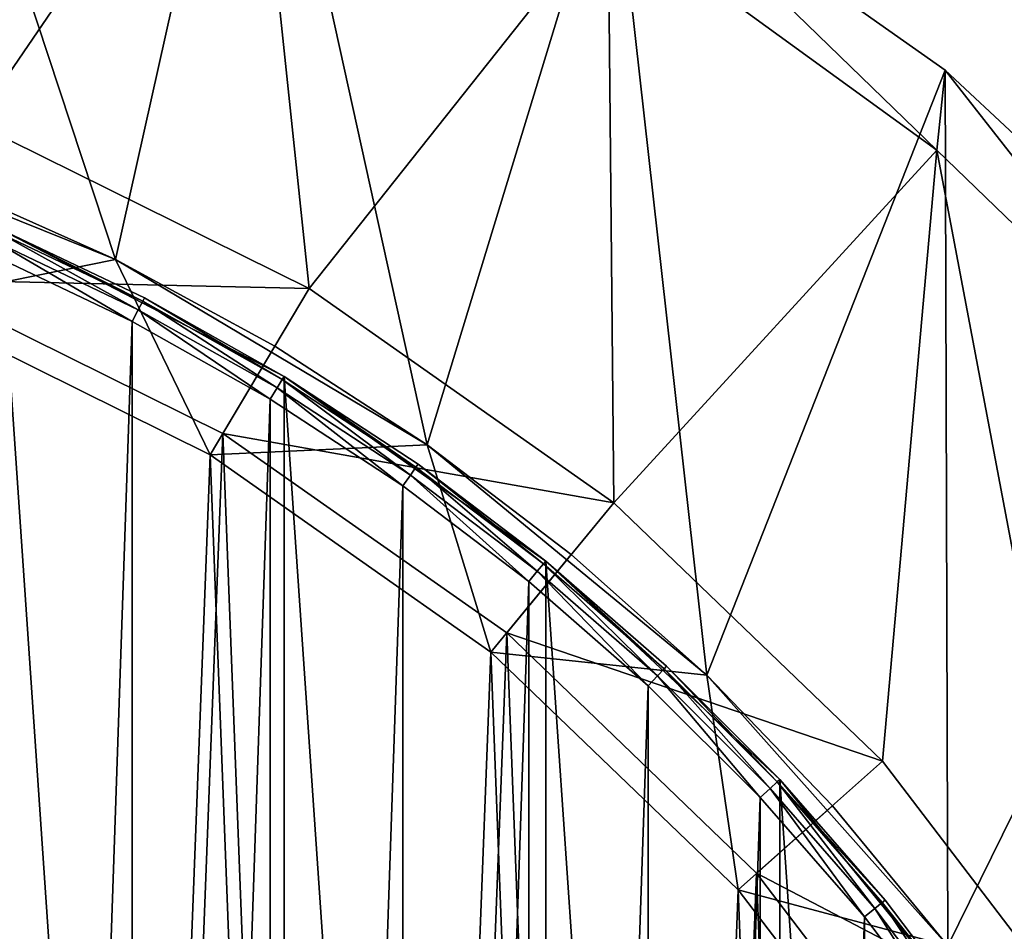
# Model space of a CAD drawing. Header units: millimetres. Extents: x 2 to 225, y -112 to 112.
# Tile 28 of 30: x 149 to 186, y 54 to 89. Entities that reach past the tile are written whole.
import ezdxf

# ---------------------------------------------------------------- set-up
doc = ezdxf.new("R2010")
doc.units = ezdxf.units.MM
doc.header["$LTSCALE"] = 25.4
doc.layers.get('0').update_dxf_attribs({"true_color": 0xff5454})

# ---------------------------------------------------------------- blocks, each defined once
blk = doc.blocks.new('CL-KOS-LED-16W-8777-8776.STL')
at = {"color": 7, "true_color": 0xefefef}
mesh = blk.add_polyface(dxfattribs=at)
corners = [(3.734, 22.787, 2.782), (1.652, -7.643, 2.782), (1.652, 7.643, 2.782), (3.734, -22.787, 2.782), (7.858, 37.507, 2.782), (7.858, -37.507, 2.782), (13.948, 51.527, 2.782), (13.948, -51.527, 2.782), (21.891, 64.588, 2.782), (21.891, -64.588, 2.782), (24.457, 3.409, 2.782), (31.538, 76.446, 2.782), (26.019, 16.945, 2.782), (29.63, 30.084, 2.782), (35.204, 42.517, 2.782), (42.709, 86.88, 2.782), (42.61, 53.954, 2.782), (51.676, 64.126, 2.782), (55.198, 95.695, 2.782), (62.188, 72.796, 2.782), (68.77, 102.728, 2.782), (73.9, 79.759, 2.782), (83.174, 107.847, 2.782), (86.538, 84.852, 2.782), (98.141, 110.957, 2.782), (99.805, 87.957, 2.782), (113.391, 112, 2.782), (113.391, 89, 2.782), (128.642, 110.957, 2.782), (126.977, 87.957, 2.782), (140.244, 84.852, 2.782), (143.608, 107.847, 2.782), (152.882, 79.759, 2.782), (158.012, 102.728, 2.782), (164.595, 72.796, 2.782), (171.585, 95.695, 2.782), (175.107, 64.126, 2.782), (184.073, 86.88, 2.782), (184.172, 53.954, 2.782), (195.245, 76.446, 2.782), (191.579, 42.517, 2.782), (197.153, 30.084, 2.782), (204.892, 64.588, 2.782), (200.763, 16.945, 2.782), (202.326, 3.409, 2.782), (24.978, -10.207, 2.782), (31.538, -76.446, 2.782), (27.573, -23.583, 2.782), (32.178, -36.407, 2.782), (42.709, -86.88, 2.782), (38.688, -48.378, 2.782), (46.948, -59.214, 2.782), (55.198, -95.695, 2.782), (56.766, -68.663, 2.782), (68.77, -102.728, 2.782), (67.911, -76.502, 2.782), (80.121, -82.548, 2.782), (83.174, -107.847, 2.782), (93.112, -86.659, 2.782), (98.141, -110.957, 2.782), (106.578, -88.739, 2.782), (113.391, -112, 2.782), (113.391, -89, 2.782), (120.204, -88.739, 2.782), (128.642, -110.957, 2.782), (133.67, -86.659, 2.782), (143.608, -107.847, 2.782), (146.661, -82.548, 2.782), (158.012, -102.728, 2.782), (158.872, -76.502, 2.782), (171.585, -95.695, 2.782), (170.017, -68.663, 2.782), (179.834, -59.214, 2.782), (184.073, -86.88, 2.782), (188.095, -48.378, 2.782), (195.245, -76.446, 2.782), (194.604, -36.407, 2.782), (199.21, -23.583, 2.782), (204.892, -64.588, 2.782), (201.804, -10.207, 2.782), (212.834, 51.527, 2.782), (212.834, -51.527, 2.782), (218.924, 37.507, 2.782), (218.924, -37.507, 2.782), (223.049, 22.787, 2.782), (223.049, -22.787, 2.782), (225.13, 7.643, 2.782), (225.13, -7.643, 2.782)]
mesh.append_faces([[corners[k] for k in face] for face in [(0, 1, 2), (85, 86, 87)]], dxfattribs={"vtx0": -1, "color": 7})
mesh.append_faces([[corners[k] for k in face] for face in [(1, 0, 3), (3, 4, 5), (5, 6, 7), (7, 8, 9), (10, 11, 12), (12, 11, 13), (13, 11, 14), (14, 15, 16), (16, 15, 17), (17, 18, 19), (19, 20, 21), (21, 22, 23), (23, 24, 25), (25, 26, 27), (27, 28, 29), (29, 28, 30), (30, 31, 32), (32, 33, 34), (34, 35, 36), (36, 37, 38), (38, 39, 40), (40, 39, 41), (41, 42, 43), (43, 42, 44), (9, 45, 46), (45, 9, 10), (46, 48, 49), (49, 51, 52), (52, 53, 54), (54, 56, 57), (57, 58, 59), (59, 60, 61), (61, 63, 64), (64, 65, 66), (66, 67, 68), (68, 69, 70), (70, 72, 73), (73, 74, 75), (75, 77, 78), (78, 80, 81), (81, 82, 83), (83, 84, 85)]], dxfattribs={"vtx0": -1, "vtx1": -1, "color": 7})
mesh.append_faces([[corners[k] for k in face] for face in [(9, 8, 10), (78, 44, 42)]], dxfattribs={"vtx0": -1, "vtx1": -1, "vtx2": -1, "color": 7})
mesh.append_faces([[corners[k] for k in face] for face in [(3, 0, 4), (5, 4, 6), (7, 6, 8), (10, 8, 11), (14, 11, 15), (17, 15, 18), (19, 18, 20), (21, 20, 22), (23, 22, 24), (25, 24, 26), (27, 26, 28), (30, 28, 31), (32, 31, 33), (34, 33, 35), (36, 35, 37), (38, 37, 39), (41, 39, 42), (46, 45, 47), (46, 47, 48), (49, 48, 50), (49, 50, 51), (52, 51, 53), (54, 53, 55), (54, 55, 56), (57, 56, 58), (59, 58, 60), (61, 60, 62), (61, 62, 63), (64, 63, 65), (66, 65, 67), (68, 67, 69), (70, 69, 71), (70, 71, 72), (73, 72, 74), (75, 74, 76), (75, 76, 77), (78, 77, 79), (78, 79, 44), (78, 42, 80), (81, 80, 82), (83, 82, 84), (85, 84, 86)]], dxfattribs={"vtx0": -1, "vtx2": -1, "color": 7})
mesh = blk.add_polyface(dxfattribs=at)
corners = [(3.734, -22.787, 5.982), (1.652, 7.643, 5.982), (1.652, -7.643, 5.982), (3.734, 22.787, 5.982), (3.978, 3.821, 5.982), (4.511, -11.444, 5.982), (7.858, -37.507, 5.982), (7.163, -26.486, 5.982), (11.883, -41.012, 5.982), (13.948, -51.527, 5.982), (18.579, -54.74, 5.982), (21.891, -64.588, 5.982), (27.12, -67.403, 5.982), (31.538, -76.446, 5.982), (37.34, -78.753, 5.982), (42.709, -86.88, 5.982), (49.04, -88.571, 5.982), (55.198, -95.695, 5.982), (61.993, -96.665, 5.982), (68.77, -102.728, 5.982), (75.947, -102.878, 5.982), (83.174, -107.847, 5.982), (90.629, -107.088, 5.982), (98.141, -110.957, 5.982), (105.754, -109.213, 5.982), (113.391, -112, 5.982), (113.391, -109.48, 5.982), (128.642, -110.957, 5.982), (121.028, -109.213, 5.982), (136.153, -107.088, 5.982), (143.608, -107.847, 5.982), (150.836, -102.878, 5.982), (158.012, -102.728, 5.982), (164.789, -96.665, 5.982), (171.585, -95.695, 5.982), (177.742, -88.571, 5.982), (184.073, -86.88, 5.982), (189.442, -78.753, 5.982), (195.245, -76.446, 5.982), (199.663, -67.403, 5.982), (204.892, -64.588, 5.982), (208.204, -54.74, 5.982), (212.834, -51.527, 5.982), (214.899, -41.012, 5.982), (218.924, -37.507, 5.982), (219.619, -26.486, 5.982), (223.049, -22.787, 5.982), (222.271, -11.444, 5.982), (222.805, 3.821, 5.982), (5.574, 19.011, 5.982), (7.858, 37.507, 5.982), (9.27, 33.831, 5.982), (13.948, 51.527, 5.982), (14.991, 47.993, 5.982), (21.891, 64.588, 5.982), (22.628, 61.22, 5.982), (31.538, 76.446, 5.982), (32.032, 73.256, 5.982), (42.709, 86.88, 5.982), (43.019, 83.867, 5.982), (55.198, 95.695, 5.982), (55.376, 92.844, 5.982), (68.77, 102.728, 5.982), (68.862, 100.015, 5.982), (83.174, 107.847, 5.982), (83.214, 105.239, 5.982), (98.141, 110.957, 5.982), (98.155, 108.415, 5.982), (113.391, 112, 5.982), (113.391, 109.48, 5.982), (128.628, 108.415, 5.982), (128.642, 110.957, 5.982), (143.568, 105.239, 5.982), (143.608, 107.847, 5.982), (157.921, 100.015, 5.982), (158.012, 102.728, 5.982), (171.407, 92.844, 5.982), (171.585, 95.695, 5.982), (183.764, 83.867, 5.982), (184.073, 86.88, 5.982), (194.751, 73.256, 5.982), (195.245, 76.446, 5.982), (204.154, 61.22, 5.982), (204.892, 64.588, 5.982), (211.791, 47.993, 5.982), (212.834, 51.527, 5.982), (217.513, 33.831, 5.982), (218.924, 37.507, 5.982), (221.208, 19.011, 5.982), (223.049, 22.787, 5.982), (225.13, -7.643, 5.982), (225.13, 7.643, 5.982)]
mesh.append_faces([[corners[k] for k in face] for face in [(0, 1, 2), (89, 90, 91)]], dxfattribs={"vtx0": -1, "color": 7})
mesh.append_faces([[corners[k] for k in face] for face in [(1, 0, 3), (4, 0, 5), (5, 6, 7), (7, 6, 8), (8, 9, 10), (10, 11, 12), (12, 13, 14), (14, 15, 16), (16, 17, 18), (18, 19, 20), (20, 21, 22), (22, 23, 24), (24, 25, 26), (26, 27, 28), (28, 27, 29), (29, 30, 31), (31, 32, 33), (33, 34, 35), (35, 36, 37), (37, 38, 39), (39, 40, 41), (41, 42, 43), (43, 44, 45), (45, 46, 47), (47, 46, 48), (3, 49, 50), (49, 3, 4), (50, 51, 52), (52, 53, 54), (54, 55, 56), (56, 57, 58), (58, 59, 60), (60, 61, 62), (62, 63, 64), (64, 65, 66), (66, 67, 68), (68, 70, 71), (71, 72, 73), (73, 74, 75), (75, 76, 77), (77, 78, 79), (79, 80, 81), (81, 82, 83), (83, 84, 85), (85, 86, 87), (87, 88, 89)]], dxfattribs={"vtx0": -1, "vtx1": -1, "color": 7})
mesh.append_faces([[corners[k] for k in face] for face in [(3, 0, 4), (89, 48, 46)]], dxfattribs={"vtx0": -1, "vtx1": -1, "vtx2": -1, "color": 7})
mesh.append_faces([[corners[k] for k in face] for face in [(5, 0, 6), (8, 6, 9), (10, 9, 11), (12, 11, 13), (14, 13, 15), (16, 15, 17), (18, 17, 19), (20, 19, 21), (22, 21, 23), (24, 23, 25), (26, 25, 27), (29, 27, 30), (31, 30, 32), (33, 32, 34), (35, 34, 36), (37, 36, 38), (39, 38, 40), (41, 40, 42), (43, 42, 44), (45, 44, 46), (50, 49, 51), (52, 51, 53), (54, 53, 55), (56, 55, 57), (58, 57, 59), (60, 59, 61), (62, 61, 63), (64, 63, 65), (66, 65, 67), (68, 67, 69), (68, 69, 70), (71, 70, 72), (73, 72, 74), (75, 74, 76), (77, 76, 78), (79, 78, 80), (81, 80, 82), (83, 82, 84), (85, 84, 86), (87, 86, 88), (89, 88, 48), (89, 46, 90)]], dxfattribs={"vtx0": -1, "vtx2": -1, "color": 7})
mesh = blk.add_polyface(dxfattribs=at)
corners = [(27.12, -67.403, 5.782), (21.938, -3.505, 5.782), (18.579, -54.74, 5.782), (23.545, -17.425, 5.782), (27.258, -30.935, 5.782), (37.34, -78.753, 5.782), (32.99, -43.721, 5.782), (40.606, -55.482, 5.782), (49.04, -88.571, 5.782), (49.928, -65.942, 5.782), (61.993, -96.665, 5.782), (60.738, -74.857, 5.782), (72.782, -82.017, 5.782), (75.947, -102.878, 5.782), (85.778, -87.255, 5.782), (90.629, -107.088, 5.782), (99.421, -90.447, 5.782), (105.754, -109.213, 5.782), (113.391, -91.52, 5.782), (113.391, -109.48, 5.782), (121.028, -109.213, 5.782), (127.362, -90.447, 5.782), (136.153, -107.088, 5.782), (141.005, -87.255, 5.782), (150.836, -102.878, 5.782), (154, -82.017, 5.782), (164.789, -96.665, 5.782), (166.044, -74.857, 5.782), (177.742, -88.571, 5.782), (176.854, -65.942, 5.782), (186.176, -55.482, 5.782), (189.442, -78.753, 5.782), (193.793, -43.721, 5.782), (199.663, -67.403, 5.782), (199.524, -30.935, 5.782), (203.237, -17.425, 5.782), (208.204, -54.74, 5.782), (204.844, -3.505, 5.782), (4.511, -11.444, 5.782), (5.574, 19.011, 5.782), (3.978, 3.821, 5.782), (7.163, -26.486, 5.782), (9.27, 33.831, 5.782), (11.883, -41.012, 5.782), (14.991, 47.993, 5.782), (22.628, 61.22, 5.782), (22.475, 10.496, 5.782), (25.143, 24.251, 5.782), (32.032, 73.256, 5.782), (29.879, 37.438, 5.782), (36.572, 49.747, 5.782), (43.019, 83.867, 5.782), (45.067, 60.891, 5.782), (55.376, 92.844, 5.782), (55.162, 70.607, 5.782), (66.623, 78.668, 5.782), (68.862, 100.015, 5.782), (79.179, 84.885, 5.782), (83.214, 105.239, 5.782), (92.538, 89.113, 5.782), (98.155, 108.415, 5.782), (106.385, 91.251, 5.782), (113.391, 109.48, 5.782), (120.397, 91.251, 5.782), (128.628, 108.415, 5.782), (134.244, 89.113, 5.782), (143.568, 105.239, 5.782), (147.603, 84.885, 5.782), (157.921, 100.015, 5.782), (160.16, 78.668, 5.782), (171.407, 92.844, 5.782), (171.62, 70.607, 5.782), (183.764, 83.867, 5.782), (181.716, 60.891, 5.782), (190.21, 49.747, 5.782), (194.751, 73.256, 5.782), (196.904, 37.438, 5.782), (204.154, 61.22, 5.782), (201.64, 24.251, 5.782), (204.307, 10.496, 5.782), (211.791, 47.993, 5.782), (214.899, -41.012, 5.782), (217.513, 33.831, 5.782), (219.619, -26.486, 5.782), (221.208, 19.011, 5.782), (222.271, -11.444, 5.782), (222.805, 3.821, 5.782)]
mesh.append_faces([[corners[k] for k in face] for face in [(38, 39, 40), (84, 85, 86)]], dxfattribs={"vtx0": -1, "color": 7})
mesh.append_faces([[corners[k] for k in face] for face in [(0, 1, 2), (1, 0, 3), (3, 0, 4), (4, 5, 6), (6, 5, 7), (7, 8, 9), (9, 10, 11), (11, 10, 12), (12, 13, 14), (14, 15, 16), (16, 17, 18), (18, 20, 21), (21, 22, 23), (23, 24, 25), (25, 26, 27), (27, 28, 29), (29, 28, 30), (30, 31, 32), (32, 33, 34), (34, 33, 35), (35, 36, 37), (39, 41, 42), (42, 43, 44), (44, 2, 45), (45, 47, 48), (48, 50, 51), (51, 52, 53), (53, 55, 56), (56, 57, 58), (58, 59, 60), (60, 61, 62), (62, 63, 64), (64, 65, 66), (66, 67, 68), (68, 69, 70), (70, 71, 72), (72, 74, 75), (75, 76, 77), (77, 79, 80), (80, 81, 82), (82, 83, 84)]], dxfattribs={"vtx0": -1, "vtx1": -1, "color": 7})
mesh.append_faces([[corners[k] for k in face] for face in [(45, 2, 1), (80, 37, 36)]], dxfattribs={"vtx0": -1, "vtx1": -1, "vtx2": -1, "color": 7})
mesh.append_faces([[corners[k] for k in face] for face in [(4, 0, 5), (7, 5, 8), (9, 8, 10), (12, 10, 13), (14, 13, 15), (16, 15, 17), (18, 17, 19), (18, 19, 20), (21, 20, 22), (23, 22, 24), (25, 24, 26), (27, 26, 28), (30, 28, 31), (32, 31, 33), (35, 33, 36), (39, 38, 41), (42, 41, 43), (44, 43, 2), (45, 1, 46), (45, 46, 47), (48, 47, 49), (48, 49, 50), (51, 50, 52), (53, 52, 54), (53, 54, 55), (56, 55, 57), (58, 57, 59), (60, 59, 61), (62, 61, 63), (64, 63, 65), (66, 65, 67), (68, 67, 69), (70, 69, 71), (72, 71, 73), (72, 73, 74), (75, 74, 76), (77, 76, 78), (77, 78, 79), (80, 79, 37), (80, 36, 81), (82, 81, 83), (84, 83, 85)]], dxfattribs={"vtx0": -1, "vtx2": -1, "color": 7})
mesh = blk.add_polyface(dxfattribs=at)
corners = [(171.585, 95.695, 5.982), (184.073, 86.88, 2.782), (171.585, 95.695, 2.782), (184.073, 86.88, 5.982)]
mesh.append_faces([[corners[k] for k in face] for face in [(0, 1, 2), (1, 0, 3)]], dxfattribs={"vtx0": -1, "color": 7})
mesh = blk.add_polyface(dxfattribs=at)
corners = [(183.764, 83.867, 5.982), (171.407, 92.844, 5.782), (183.764, 83.867, 5.782), (171.407, 92.844, 5.982)]
mesh.append_faces([[corners[k] for k in face] for face in [(0, 1, 2), (1, 0, 3)]], dxfattribs={"vtx0": -1, "color": 7})
at = {"color": 7, "true_color": 0xfefefe}
mesh = blk.add_polyface(dxfattribs=at)
corners = [(27.032, -17.946, 4.782), (25.392, 6.019, 4.782), (25.392, -6.019, 4.782), (27.032, 17.946, 4.782), (30.279, -29.538, 4.782), (30.279, 29.538, 4.782), (35.076, -40.58, 4.782), (35.076, 40.58, 4.782), (41.331, -50.866, 4.782), (41.331, 50.866, 4.782), (48.928, -60.204, 4.782), (48.928, 60.204, 4.782), (57.726, -68.421, 4.782), (57.726, 68.421, 4.782), (67.562, -75.364, 4.782), (67.562, 75.364, 4.782), (78.25, -80.902, 4.782), (78.25, 80.902, 4.782), (89.594, -84.934, 4.782), (89.594, 84.934, 4.782), (101.381, -87.383, 4.782), (101.381, 87.383, 4.782), (113.391, -88.205, 4.782), (113.391, 88.205, 4.782), (125.402, -87.383, 4.782), (125.402, 87.383, 4.782), (137.189, -84.934, 4.782), (137.189, 84.934, 4.782), (148.532, -80.902, 4.782), (148.532, 80.902, 4.782), (159.221, -75.364, 4.782), (159.221, 75.364, 4.782), (169.056, -68.421, 4.782), (169.056, 68.421, 4.782), (177.854, -60.204, 4.782), (177.854, 60.204, 4.782), (185.452, -50.866, 4.782), (185.452, 50.866, 4.782), (191.707, -40.58, 4.782), (191.707, 40.58, 4.782), (196.503, -29.538, 4.782), (196.503, 29.538, 4.782), (199.751, -17.946, 4.782), (199.751, 17.946, 4.782), (201.39, -6.019, 4.782), (201.39, 6.019, 4.782)]
mesh.append_faces([[corners[k] for k in face] for face in [(0, 1, 2), (43, 44, 45)]], dxfattribs={"vtx0": -1, "color": 7})
mesh.append_faces([[corners[k] for k in face] for face in [(1, 0, 3), (3, 4, 5), (5, 6, 7), (7, 8, 9), (9, 10, 11), (11, 12, 13), (13, 14, 15), (15, 16, 17), (17, 18, 19), (19, 20, 21), (21, 22, 23), (23, 24, 25), (25, 26, 27), (27, 28, 29), (29, 30, 31), (31, 32, 33), (33, 34, 35), (35, 36, 37), (37, 38, 39), (39, 40, 41), (41, 42, 43)]], dxfattribs={"vtx0": -1, "vtx1": -1, "color": 7})
mesh.append_faces([[corners[k] for k in face] for face in [(3, 0, 4), (5, 4, 6), (7, 6, 8), (9, 8, 10), (11, 10, 12), (13, 12, 14), (15, 14, 16), (17, 16, 18), (19, 18, 20), (21, 20, 22), (23, 22, 24), (25, 24, 26), (27, 26, 28), (29, 28, 30), (31, 30, 32), (33, 32, 34), (35, 34, 36), (37, 36, 38), (39, 38, 40), (41, 40, 42), (43, 42, 44)]], dxfattribs={"vtx0": -1, "vtx2": -1, "color": 7})
mesh = blk.add_polyface(dxfattribs=at)
corners = [(26.39, 5.951, 2.582), (26.39, -5.951, 2.582), (26.187, 0, 2.582), (26.999, 11.874, 2.582), (26.999, -11.874, 2.582), (28.011, 17.742, 2.582), (28.011, -17.742, 2.582), (29.42, 23.528, 2.582), (29.42, -23.528, 2.582), (31.222, 29.203, 2.582), (31.222, -29.203, 2.582), (33.406, 34.742, 2.582), (33.406, -34.742, 2.582), (35.964, 40.12, 2.582), (35.964, -40.12, 2.582), (38.882, 45.31, 2.582), (38.882, -45.31, 2.582), (42.148, 50.289, 2.582), (42.148, -50.289, 2.582), (45.746, 55.034, 2.582), (45.746, -55.034, 2.582), (49.659, 59.522, 2.582), (49.659, -59.522, 2.582), (53.869, 63.732, 2.582), (53.869, -63.732, 2.582), (58.357, 67.646, 2.582), (58.357, -67.646, 2.582), (63.102, 71.244, 2.582), (63.102, -71.244, 2.582), (68.081, 74.509, 2.582), (68.081, -74.509, 2.582), (73.271, 77.428, 2.582), (73.271, -77.428, 2.582), (78.649, 79.985, 2.582), (78.649, -79.985, 2.582), (84.188, 82.169, 2.582), (84.188, -82.169, 2.582), (89.864, 83.971, 2.582), (89.864, -83.971, 2.582), (95.649, 85.381, 2.582), (95.649, -85.381, 2.582), (101.517, 86.392, 2.582), (101.517, -86.392, 2.582), (107.44, 87.001, 2.582), (107.44, -87.001, 2.582), (113.391, 87.205, 2.582), (113.391, -87.205, 2.582), (119.342, 87.001, 2.582), (119.342, -87.001, 2.582), (125.266, 86.392, 2.582), (125.266, -86.392, 2.582), (131.134, 85.381, 2.582), (131.134, -85.381, 2.582), (136.919, 83.971, 2.582), (136.919, -83.971, 2.582), (142.594, 82.169, 2.582), (142.594, -82.169, 2.582), (148.134, 79.985, 2.582), (148.134, -79.985, 2.582), (153.511, 77.428, 2.582), (153.511, -77.428, 2.582), (158.701, 74.509, 2.582), (158.701, -74.509, 2.582), (163.68, 71.244, 2.582), (163.68, -71.244, 2.582), (168.425, 67.646, 2.582), (168.425, -67.646, 2.582), (172.913, 63.732, 2.582), (172.913, -63.732, 2.582), (177.123, 59.522, 2.582), (177.123, -59.522, 2.582), (181.037, 55.034, 2.582), (181.037, -55.034, 2.582), (184.635, 50.289, 2.582), (184.635, -50.289, 2.582), (187.9, 45.31, 2.582), (187.9, -45.31, 2.582), (190.819, 40.12, 2.582), (190.819, -40.12, 2.582), (193.376, 34.742, 2.582), (193.376, -34.742, 2.582), (195.561, 29.203, 2.582), (195.561, -29.203, 2.582), (197.362, 23.528, 2.582), (197.362, -23.528, 2.582), (198.772, 17.742, 2.582), (198.772, -17.742, 2.582), (199.784, 11.874, 2.582), (199.784, -11.874, 2.582), (200.393, 5.951, 2.582), (200.393, -5.951, 2.582), (200.596, 0, 2.582)]
mesh.append_faces([[corners[k] for k in face] for face in [(0, 1, 2), (90, 89, 91)]], dxfattribs={"vtx0": -1, "color": 7})
mesh.append_faces([[corners[k] for k in face] for face in [(1, 3, 4), (4, 5, 6), (6, 7, 8), (8, 9, 10), (10, 11, 12), (12, 13, 14), (14, 15, 16), (16, 17, 18), (18, 19, 20), (20, 21, 22), (22, 23, 24), (24, 25, 26), (26, 27, 28), (28, 29, 30), (30, 31, 32), (32, 33, 34), (34, 35, 36), (36, 37, 38), (38, 39, 40), (40, 41, 42), (42, 43, 44), (44, 45, 46), (46, 47, 48), (48, 49, 50), (50, 51, 52), (52, 53, 54), (54, 55, 56), (56, 57, 58), (58, 59, 60), (60, 61, 62), (62, 63, 64), (64, 65, 66), (66, 67, 68), (68, 69, 70), (70, 71, 72), (72, 73, 74), (74, 75, 76), (76, 77, 78), (78, 79, 80), (80, 81, 82), (82, 83, 84), (84, 85, 86), (86, 87, 88), (88, 89, 90)]], dxfattribs={"vtx0": -1, "vtx1": -1, "color": 7})
mesh.append_faces([[corners[k] for k in face] for face in [(1, 0, 3), (4, 3, 5), (6, 5, 7), (8, 7, 9), (10, 9, 11), (12, 11, 13), (14, 13, 15), (16, 15, 17), (18, 17, 19), (20, 19, 21), (22, 21, 23), (24, 23, 25), (26, 25, 27), (28, 27, 29), (30, 29, 31), (32, 31, 33), (34, 33, 35), (36, 35, 37), (38, 37, 39), (40, 39, 41), (42, 41, 43), (44, 43, 45), (46, 45, 47), (48, 47, 49), (50, 49, 51), (52, 51, 53), (54, 53, 55), (56, 55, 57), (58, 57, 59), (60, 59, 61), (62, 61, 63), (64, 63, 65), (66, 65, 67), (68, 67, 69), (70, 69, 71), (72, 71, 73), (74, 73, 75), (76, 75, 77), (78, 77, 79), (80, 79, 81), (82, 81, 83), (84, 83, 85), (86, 85, 87), (88, 87, 89)]], dxfattribs={"vtx0": -1, "vtx2": -1, "color": 7})
at = {"color": 7, "true_color": 0xefefef}
mesh = blk.add_polyface(dxfattribs=at)
corners = [(184.073, 86.88, 5.982), (195.245, 76.446, 2.782), (184.073, 86.88, 2.782), (195.245, 76.446, 5.982)]
mesh.append_faces([[corners[k] for k in face] for face in [(0, 1, 2), (1, 0, 3)]], dxfattribs={"vtx0": -1, "color": 7})
mesh = blk.add_polyface(dxfattribs=at)
corners = [(29.765, -16.218, 45.782), (28.769, 9.769, 45.782), (28.269, -3.263, 45.782), (31.252, 22.572, 45.782), (33.221, -28.794, 45.782), (35.66, 34.846, 45.782), (38.555, -40.694, 45.782), (41.89, 46.304, 45.782), (45.644, -51.641, 45.782), (49.796, 56.676, 45.782), (54.321, -61.377, 45.782), (59.193, 65.719, 45.782), (64.383, -69.675, 45.782), (69.86, 73.222, 45.782), (75.593, -76.34, 45.782), (81.548, 79.009, 45.782), (87.689, -81.215, 45.782), (93.982, 82.944, 45.782), (100.388, -84.186, 45.782), (106.87, 84.935, 45.782), (113.391, -85.185, 45.782), (119.912, 84.935, 45.782), (126.395, -84.186, 45.782), (132.801, 82.944, 45.782), (139.093, -81.215, 45.782), (145.235, 79.009, 45.782), (151.189, -76.34, 45.782), (156.922, 73.222, 45.782), (162.4, -69.675, 45.782), (167.589, 65.719, 45.782), (172.461, -61.377, 45.782), (176.986, 56.676, 45.782), (181.138, -51.641, 45.782), (184.892, 46.304, 45.782), (188.227, -40.694, 45.782), (191.122, 34.846, 45.782), (193.562, -28.794, 45.782), (195.531, 22.572, 45.782), (197.018, -16.218, 45.782), (198.014, 9.769, 45.782), (198.513, -3.263, 45.782)]
mesh.append_faces([[corners[k] for k in face] for face in [(0, 1, 2), (39, 38, 40)]], dxfattribs={"vtx0": -1, "color": 7})
mesh.append_faces([[corners[k] for k in face] for face in [(1, 0, 3), (3, 4, 5), (5, 6, 7), (7, 8, 9), (9, 10, 11), (11, 12, 13), (13, 14, 15), (15, 16, 17), (17, 18, 19), (19, 20, 21), (21, 22, 23), (23, 24, 25), (25, 26, 27), (27, 28, 29), (29, 30, 31), (31, 32, 33), (33, 34, 35), (35, 36, 37), (37, 38, 39)]], dxfattribs={"vtx0": -1, "vtx1": -1, "color": 7})
mesh.append_faces([[corners[k] for k in face] for face in [(3, 0, 4), (5, 4, 6), (7, 6, 8), (9, 8, 10), (11, 10, 12), (13, 12, 14), (15, 14, 16), (17, 16, 18), (19, 18, 20), (21, 20, 22), (23, 22, 24), (25, 24, 26), (27, 26, 28), (29, 28, 30), (31, 30, 32), (33, 32, 34), (35, 34, 36), (37, 36, 38)]], dxfattribs={"vtx0": -1, "vtx2": -1, "color": 7})
mesh = blk.add_polyface(dxfattribs=at)
corners = [(152.882, 79.759, 5.782), (140.244, 84.852, 2.782), (152.882, 79.759, 2.782)]
mesh.append_faces([[corners[k] for k in face] for face in [(0, 1, 2)]], dxfattribs={"color": 7})
mesh = blk.add_polyface(dxfattribs=at)
corners = [(146.661, 82.548, 5.782), (140.244, 84.852, 2.782), (152.882, 79.759, 5.782)]
mesh.append_faces([[corners[k] for k in face] for face in [(0, 1, 2)]], dxfattribs={"color": 7})
mesh = blk.add_polyface(dxfattribs=at)
corners = [(145.235, 79.009, 45.782), (160.16, 78.668, 5.782), (147.603, 84.885, 5.782), (156.922, 73.222, 45.782)]
mesh.append_faces([[corners[k] for k in face] for face in [(0, 1, 2), (1, 0, 3)]], dxfattribs={"vtx0": -1, "color": 7})
mesh = blk.add_polyface(dxfattribs=at)
corners = [(29.699, 9.662, 35.782), (30.684, -16.04, 35.782), (29.205, -3.227, 35.782), (32.154, 22.324, 35.782), (34.102, -28.477, 35.782), (36.514, 34.463, 35.782), (39.378, -40.247, 35.782), (42.676, 45.795, 35.782), (46.389, -51.074, 35.782), (50.495, 56.053, 35.782), (54.971, -60.703, 35.782), (59.789, 64.997, 35.782), (64.922, -68.909, 35.782), (70.339, 72.417, 35.782), (76.008, -75.501, 35.782), (81.898, 78.141, 35.782), (87.972, -80.322, 35.782), (94.195, 82.032, 35.782), (100.531, -83.261, 35.782), (106.942, 84.001, 35.782), (113.391, -84.248, 35.782), (119.84, 84.001, 35.782), (126.252, -83.261, 35.782), (132.588, 82.032, 35.782), (138.811, -80.322, 35.782), (144.885, 78.141, 35.782), (150.774, -75.501, 35.782), (156.444, 72.417, 35.782), (161.861, -68.909, 35.782), (166.994, 64.997, 35.782), (171.812, -60.703, 35.782), (176.287, 56.053, 35.782), (180.393, -51.074, 35.782), (184.106, 45.795, 35.782), (187.405, -40.247, 35.782), (190.268, 34.463, 35.782), (192.681, -28.477, 35.782), (194.628, 22.324, 35.782), (196.099, -16.04, 35.782), (197.084, 9.662, 35.782), (197.578, -3.227, 35.782)]
mesh.append_faces([[corners[k] for k in face] for face in [(0, 1, 2), (38, 39, 40)]], dxfattribs={"vtx0": -1, "color": 7})
mesh.append_faces([[corners[k] for k in face] for face in [(1, 3, 4), (4, 5, 6), (6, 7, 8), (8, 9, 10), (10, 11, 12), (12, 13, 14), (14, 15, 16), (16, 17, 18), (18, 19, 20), (20, 21, 22), (22, 23, 24), (24, 25, 26), (26, 27, 28), (28, 29, 30), (30, 31, 32), (32, 33, 34), (34, 35, 36), (36, 37, 38)]], dxfattribs={"vtx0": -1, "vtx1": -1, "color": 7})
mesh.append_faces([[corners[k] for k in face] for face in [(1, 0, 3), (4, 3, 5), (6, 5, 7), (8, 7, 9), (10, 9, 11), (12, 11, 13), (14, 13, 15), (16, 15, 17), (18, 17, 19), (20, 19, 21), (22, 21, 23), (24, 23, 25), (26, 25, 27), (28, 27, 29), (30, 29, 31), (32, 31, 33), (34, 33, 35), (36, 35, 37), (38, 37, 39)]], dxfattribs={"vtx0": -1, "vtx2": -1, "color": 7})
mesh = blk.add_polyface(dxfattribs=at)
corners = [(194.751, 73.256, 5.982), (183.764, 83.867, 5.782), (194.751, 73.256, 5.782), (183.764, 83.867, 5.982)]
mesh.append_faces([[corners[k] for k in face] for face in [(0, 1, 2), (1, 0, 3)]], dxfattribs={"vtx0": -1, "color": 7})
mesh = blk.add_polyface(dxfattribs=at)
corners = [(144.885, 78.141, 35.782), (146.661, 82.548, 5.782), (152.882, 79.759, 5.782)]
mesh.append_faces([[corners[k] for k in face] for face in [(0, 1, 2)]], dxfattribs={"color": 7})
at = {"color": 7, "true_color": 0xfefefe}
mesh = blk.add_polyface(dxfattribs=at)
corners = [(148.479, 80.779, 3.082), (153.741, 77.872, 2.716), (148.333, 80.444, 2.716), (153.909, 78.197, 3.082)]
mesh.append_faces([[corners[k] for k in face] for face in [(0, 1, 2), (1, 0, 3)]], dxfattribs={"vtx0": -1, "color": 7})
mesh = blk.add_polyface(dxfattribs=at)
corners = [(148.532, 80.902, 3.582), (153.909, 78.197, 3.082), (148.479, 80.779, 3.082), (153.971, 78.316, 3.582)]
mesh.append_faces([[corners[k] for k in face] for face in [(0, 1, 2), (1, 0, 3)]], dxfattribs={"vtx0": -1, "color": 7})
mesh = blk.add_polyface(dxfattribs=at)
corners = [(159.221, 75.364, 4.782), (153.971, 78.316, 3.582), (148.532, 80.902, 4.782)]
mesh.append_faces([[corners[k] for k in face] for face in [(0, 1, 2)]], dxfattribs={"color": 7})
mesh = blk.add_polyface(dxfattribs=at)
corners = [(148.532, 80.902, 4.782), (153.971, 78.316, 3.582), (148.532, 80.902, 3.582)]
mesh.append_faces([[corners[k] for k in face] for face in [(0, 1, 2)]], dxfattribs={"color": 7})
mesh = blk.add_polyface(dxfattribs=at)
corners = [(148.333, 80.444, 2.716), (153.511, 77.428, 2.582), (148.134, 79.985, 2.582), (153.741, 77.872, 2.716)]
mesh.append_faces([[corners[k] for k in face] for face in [(0, 1, 2), (1, 0, 3)]], dxfattribs={"vtx0": -1, "color": 7})
at = {"color": 7, "true_color": 0xefefef}
mesh = blk.add_polyface(dxfattribs=at)
corners = [(144.885, 78.141, 35.782), (152.882, 79.759, 5.782), (156.444, 72.417, 35.782)]
mesh.append_faces([[corners[k] for k in face] for face in [(0, 1, 2)]], dxfattribs={"color": 7})
mesh = blk.add_polyface(dxfattribs=at)
corners = [(164.595, 72.796, 5.782), (152.882, 79.759, 2.782), (164.595, 72.796, 2.782)]
mesh.append_faces([[corners[k] for k in face] for face in [(0, 1, 2)]], dxfattribs={"color": 7})
mesh = blk.add_polyface(dxfattribs=at)
corners = [(158.872, 76.502, 5.782), (152.882, 79.759, 2.782), (164.595, 72.796, 5.782)]
mesh.append_faces([[corners[k] for k in face] for face in [(0, 1, 2)]], dxfattribs={"color": 7})
mesh = blk.add_polyface(dxfattribs=at)
corners = [(152.882, 79.759, 5.782), (152.882, 79.759, 2.782), (158.872, 76.502, 5.782)]
mesh.append_faces([[corners[k] for k in face] for face in [(0, 1, 2)]], dxfattribs={"color": 7})
mesh = blk.add_polyface(dxfattribs=at)
corners = [(156.444, 72.417, 35.782), (152.882, 79.759, 5.782), (158.872, 76.502, 5.782)]
mesh.append_faces([[corners[k] for k in face] for face in [(0, 1, 2)]], dxfattribs={"color": 7})
mesh = blk.add_polyface(dxfattribs=at)
corners = [(156.922, 73.222, 45.782), (171.62, 70.607, 5.782), (160.16, 78.668, 5.782), (167.589, 65.719, 45.782)]
mesh.append_faces([[corners[k] for k in face] for face in [(0, 1, 2), (1, 0, 3)]], dxfattribs={"vtx0": -1, "color": 7})
at = {"color": 7, "true_color": 0xfefefe}
mesh = blk.add_polyface(dxfattribs=at)
corners = [(153.909, 78.197, 3.082), (158.961, 74.936, 2.716), (153.741, 77.872, 2.716), (159.151, 75.249, 3.082)]
mesh.append_faces([[corners[k] for k in face] for face in [(0, 1, 2), (1, 0, 3)]], dxfattribs={"vtx0": -1, "color": 7})
mesh = blk.add_polyface(dxfattribs=at)
corners = [(153.971, 78.316, 3.582), (159.151, 75.249, 3.082), (153.909, 78.197, 3.082), (159.221, 75.364, 3.582)]
mesh.append_faces([[corners[k] for k in face] for face in [(0, 1, 2), (1, 0, 3)]], dxfattribs={"vtx0": -1, "color": 7})
mesh = blk.add_polyface(dxfattribs=at)
corners = [(159.221, 75.364, 4.782), (159.221, 75.364, 3.582), (153.971, 78.316, 3.582)]
mesh.append_faces([[corners[k] for k in face] for face in [(0, 1, 2)]], dxfattribs={"color": 7})
mesh = blk.add_polyface(dxfattribs=at)
corners = [(153.741, 77.872, 2.716), (158.701, 74.509, 2.582), (153.511, 77.428, 2.582), (158.961, 74.936, 2.716)]
mesh.append_faces([[corners[k] for k in face] for face in [(0, 1, 2), (1, 0, 3)]], dxfattribs={"vtx0": -1, "color": 7})
at = {"color": 7, "true_color": 0xefefef}
mesh = blk.add_polyface(dxfattribs=at)
corners = [(156.444, 72.417, 35.782), (158.872, 76.502, 5.782), (164.595, 72.796, 5.782)]
mesh.append_faces([[corners[k] for k in face] for face in [(0, 1, 2)]], dxfattribs={"color": 7})
at = {"color": 7, "true_color": 0xfefefe}
mesh = blk.add_polyface(dxfattribs=at)
corners = [(159.151, 75.249, 3.082), (163.969, 71.652, 2.716), (158.961, 74.936, 2.716), (164.18, 71.951, 3.082)]
mesh.append_faces([[corners[k] for k in face] for face in [(0, 1, 2), (1, 0, 3)]], dxfattribs={"vtx0": -1, "color": 7})
mesh = blk.add_polyface(dxfattribs=at)
corners = [(159.221, 75.364, 3.582), (164.18, 71.951, 3.082), (159.151, 75.249, 3.082), (164.257, 72.06, 3.582)]
mesh.append_faces([[corners[k] for k in face] for face in [(0, 1, 2), (1, 0, 3)]], dxfattribs={"vtx0": -1, "color": 7})
mesh = blk.add_polyface(dxfattribs=at)
corners = [(169.056, 68.421, 4.782), (164.257, 72.06, 3.582), (159.221, 75.364, 4.782)]
mesh.append_faces([[corners[k] for k in face] for face in [(0, 1, 2)]], dxfattribs={"color": 7})
mesh = blk.add_polyface(dxfattribs=at)
corners = [(159.221, 75.364, 4.782), (164.257, 72.06, 3.582), (159.221, 75.364, 3.582)]
mesh.append_faces([[corners[k] for k in face] for face in [(0, 1, 2)]], dxfattribs={"color": 7})
mesh = blk.add_polyface(dxfattribs=at)
corners = [(158.961, 74.936, 2.716), (163.68, 71.244, 2.582), (158.701, 74.509, 2.582), (163.969, 71.652, 2.716)]
mesh.append_faces([[corners[k] for k in face] for face in [(0, 1, 2), (1, 0, 3)]], dxfattribs={"vtx0": -1, "color": 7})
at = {"color": 7, "true_color": 0xefefef}
mesh = blk.add_polyface(dxfattribs=at)
corners = [(156.444, 72.417, 35.782), (164.595, 72.796, 5.782), (166.994, 64.997, 35.782)]
mesh.append_faces([[corners[k] for k in face] for face in [(0, 1, 2)]], dxfattribs={"color": 7})
mesh = blk.add_polyface(dxfattribs=at)
corners = [(175.107, 64.126, 5.782), (164.595, 72.796, 2.782), (175.107, 64.126, 2.782)]
mesh.append_faces([[corners[k] for k in face] for face in [(0, 1, 2)]], dxfattribs={"color": 7})
mesh = blk.add_polyface(dxfattribs=at)
corners = [(170.017, 68.663, 5.782), (164.595, 72.796, 2.782), (175.107, 64.126, 5.782)]
mesh.append_faces([[corners[k] for k in face] for face in [(0, 1, 2)]], dxfattribs={"color": 7})
mesh = blk.add_polyface(dxfattribs=at)
corners = [(164.595, 72.796, 5.782), (164.595, 72.796, 2.782), (170.017, 68.663, 5.782)]
mesh.append_faces([[corners[k] for k in face] for face in [(0, 1, 2)]], dxfattribs={"color": 7})
mesh = blk.add_polyface(dxfattribs=at)
corners = [(166.994, 64.997, 35.782), (164.595, 72.796, 5.782), (170.017, 68.663, 5.782)]
mesh.append_faces([[corners[k] for k in face] for face in [(0, 1, 2)]], dxfattribs={"color": 7})
at = {"color": 7, "true_color": 0xfefefe}
mesh = blk.add_polyface(dxfattribs=at)
corners = [(164.18, 71.951, 3.082), (168.741, 68.033, 2.716), (163.969, 71.652, 2.716), (168.972, 68.317, 3.082)]
mesh.append_faces([[corners[k] for k in face] for face in [(0, 1, 2), (1, 0, 3)]], dxfattribs={"vtx0": -1, "color": 7})
mesh = blk.add_polyface(dxfattribs=at)
corners = [(164.257, 72.06, 3.582), (168.972, 68.317, 3.082), (164.18, 71.951, 3.082), (169.056, 68.421, 3.582)]
mesh.append_faces([[corners[k] for k in face] for face in [(0, 1, 2), (1, 0, 3)]], dxfattribs={"vtx0": -1, "color": 7})
mesh = blk.add_polyface(dxfattribs=at)
corners = [(169.056, 68.421, 4.782), (169.056, 68.421, 3.582), (164.257, 72.06, 3.582)]
mesh.append_faces([[corners[k] for k in face] for face in [(0, 1, 2)]], dxfattribs={"color": 7})
mesh = blk.add_polyface(dxfattribs=at)
corners = [(163.969, 71.652, 2.716), (168.425, 67.646, 2.582), (163.68, 71.244, 2.582), (168.741, 68.033, 2.716)]
mesh.append_faces([[corners[k] for k in face] for face in [(0, 1, 2), (1, 0, 3)]], dxfattribs={"vtx0": -1, "color": 7})
at = {"color": 7, "true_color": 0xefefef}
mesh = blk.add_polyface(dxfattribs=at)
corners = [(167.589, 65.719, 45.782), (181.716, 60.891, 5.782), (171.62, 70.607, 5.782), (176.986, 56.676, 45.782)]
mesh.append_faces([[corners[k] for k in face] for face in [(0, 1, 2), (1, 0, 3)]], dxfattribs={"vtx0": -1, "color": 7})
mesh = blk.add_polyface(dxfattribs=at)
corners = [(166.994, 64.997, 35.782), (170.017, 68.663, 5.782), (175.107, 64.126, 5.782)]
mesh.append_faces([[corners[k] for k in face] for face in [(0, 1, 2)]], dxfattribs={"color": 7})
at = {"color": 7, "true_color": 0xfefefe}
mesh = blk.add_polyface(dxfattribs=at)
corners = [(168.972, 68.317, 3.082), (173.254, 64.098, 2.716), (168.741, 68.033, 2.716), (173.504, 64.365, 3.082)]
mesh.append_faces([[corners[k] for k in face] for face in [(0, 1, 2), (1, 0, 3)]], dxfattribs={"vtx0": -1, "color": 7})
mesh = blk.add_polyface(dxfattribs=at)
corners = [(169.056, 68.421, 3.582), (173.504, 64.365, 3.082), (168.972, 68.317, 3.082), (173.596, 64.463, 3.582)]
mesh.append_faces([[corners[k] for k in face] for face in [(0, 1, 2), (1, 0, 3)]], dxfattribs={"vtx0": -1, "color": 7})
mesh = blk.add_polyface(dxfattribs=at)
corners = [(177.854, 60.204, 4.782), (173.596, 64.463, 3.582), (169.056, 68.421, 4.782)]
mesh.append_faces([[corners[k] for k in face] for face in [(0, 1, 2)]], dxfattribs={"color": 7})
mesh = blk.add_polyface(dxfattribs=at)
corners = [(169.056, 68.421, 4.782), (173.596, 64.463, 3.582), (169.056, 68.421, 3.582)]
mesh.append_faces([[corners[k] for k in face] for face in [(0, 1, 2)]], dxfattribs={"color": 7})
mesh = blk.add_polyface(dxfattribs=at)
corners = [(168.741, 68.033, 2.716), (172.913, 63.732, 2.582), (168.425, 67.646, 2.582), (173.254, 64.098, 2.716)]
mesh.append_faces([[corners[k] for k in face] for face in [(0, 1, 2), (1, 0, 3)]], dxfattribs={"vtx0": -1, "color": 7})
at = {"color": 7, "true_color": 0xefefef}
mesh = blk.add_polyface(dxfattribs=at)
corners = [(166.994, 64.997, 35.782), (175.107, 64.126, 5.782), (176.287, 56.053, 35.782)]
mesh.append_faces([[corners[k] for k in face] for face in [(0, 1, 2)]], dxfattribs={"color": 7})
at = {"color": 7, "true_color": 0xfefefe}
mesh = blk.add_polyface(dxfattribs=at)
corners = [(173.596, 64.463, 3.582), (177.756, 60.113, 3.082), (173.504, 64.365, 3.082), (177.854, 60.204, 3.582)]
mesh.append_faces([[corners[k] for k in face] for face in [(0, 1, 2), (1, 0, 3)]], dxfattribs={"vtx0": -1, "color": 7})
mesh = blk.add_polyface(dxfattribs=at)
corners = [(177.854, 60.204, 4.782), (177.854, 60.204, 3.582), (173.596, 64.463, 3.582)]
mesh.append_faces([[corners[k] for k in face] for face in [(0, 1, 2)]], dxfattribs={"color": 7})
mesh = blk.add_polyface(dxfattribs=at)
corners = [(173.254, 64.098, 2.716), (177.123, 59.522, 2.582), (172.913, 63.732, 2.582), (177.489, 59.863, 2.716)]
mesh.append_faces([[corners[k] for k in face] for face in [(0, 1, 2), (1, 0, 3)]], dxfattribs={"vtx0": -1, "color": 7})
mesh = blk.add_polyface(dxfattribs=at)
corners = [(173.504, 64.365, 3.082), (177.489, 59.863, 2.716), (173.254, 64.098, 2.716), (177.756, 60.113, 3.082)]
mesh.append_faces([[corners[k] for k in face] for face in [(0, 1, 2), (1, 0, 3)]], dxfattribs={"vtx0": -1, "color": 7})
at = {"color": 7, "true_color": 0xefefef}
mesh = blk.add_polyface(dxfattribs=at)
corners = [(175.107, 64.126, 2.782), (184.172, 53.954, 2.782), (184.172, 53.954, 5.782)]
mesh.append_faces([[corners[k] for k in face] for face in [(0, 1, 2)]], dxfattribs={"color": 7})
mesh = blk.add_polyface(dxfattribs=at)
corners = [(175.107, 64.126, 2.782), (184.172, 53.954, 5.782), (179.834, 59.214, 5.782)]
mesh.append_faces([[corners[k] for k in face] for face in [(0, 1, 2)]], dxfattribs={"color": 7})
mesh = blk.add_polyface(dxfattribs=at)
corners = [(175.107, 64.126, 2.782), (179.834, 59.214, 5.782), (175.107, 64.126, 5.782)]
mesh.append_faces([[corners[k] for k in face] for face in [(0, 1, 2)]], dxfattribs={"color": 7})
mesh = blk.add_polyface(dxfattribs=at)
corners = [(175.107, 64.126, 5.782), (179.834, 59.214, 5.782), (176.287, 56.053, 35.782)]
mesh.append_faces([[corners[k] for k in face] for face in [(0, 1, 2)]], dxfattribs={"color": 7})
mesh = blk.add_polyface(dxfattribs=at)
corners = [(190.21, 49.747, 5.782), (176.986, 56.676, 45.782), (184.892, 46.304, 45.782), (181.716, 60.891, 5.782)]
mesh.append_faces([[corners[k] for k in face] for face in [(0, 1, 2), (1, 0, 3)]], dxfattribs={"vtx0": -1, "color": 7})
at = {"color": 7, "true_color": 0xfefefe}
mesh = blk.add_polyface(dxfattribs=at)
corners = [(177.756, 60.113, 3.082), (181.425, 55.349, 2.716), (177.489, 59.863, 2.716), (181.709, 55.58, 3.082)]
mesh.append_faces([[corners[k] for k in face] for face in [(0, 1, 2), (1, 0, 3)]], dxfattribs={"vtx0": -1, "color": 7})
mesh = blk.add_polyface(dxfattribs=at)
corners = [(177.756, 60.113, 3.082), (181.812, 55.665, 3.582), (181.709, 55.58, 3.082), (177.854, 60.204, 3.582)]
mesh.append_faces([[corners[k] for k in face] for face in [(0, 1, 2), (1, 0, 3)]], dxfattribs={"vtx0": -1, "color": 7})
mesh = blk.add_polyface(dxfattribs=at)
corners = [(177.854, 60.204, 4.782), (185.452, 50.866, 4.782), (181.812, 55.665, 3.582)]
mesh.append_faces([[corners[k] for k in face] for face in [(0, 1, 2)]], dxfattribs={"color": 7})
mesh = blk.add_polyface(dxfattribs=at)
corners = [(177.854, 60.204, 4.782), (181.812, 55.665, 3.582), (177.854, 60.204, 3.582)]
mesh.append_faces([[corners[k] for k in face] for face in [(0, 1, 2)]], dxfattribs={"color": 7})
mesh = blk.add_polyface(dxfattribs=at)
corners = [(177.489, 59.863, 2.716), (181.037, 55.034, 2.582), (177.123, 59.522, 2.582), (181.425, 55.349, 2.716)]
mesh.append_faces([[corners[k] for k in face] for face in [(0, 1, 2), (1, 0, 3)]], dxfattribs={"vtx0": -1, "color": 7})
at = {"color": 7, "true_color": 0xefefef}
mesh = blk.add_polyface(dxfattribs=at)
corners = [(179.834, 59.214, 5.782), (184.172, 53.954, 5.782), (176.287, 56.053, 35.782)]
mesh.append_faces([[corners[k] for k in face] for face in [(0, 1, 2)]], dxfattribs={"color": 7})
mesh = blk.add_polyface(dxfattribs=at)
corners = [(176.287, 56.053, 35.782), (184.172, 53.954, 5.782), (184.106, 45.795, 35.782)]
mesh.append_faces([[corners[k] for k in face] for face in [(0, 1, 2)]], dxfattribs={"color": 7})
at = {"color": 7, "true_color": 0xfefefe}
mesh = blk.add_polyface(dxfattribs=at)
corners = [(181.709, 55.58, 3.082), (185.043, 50.577, 2.716), (181.425, 55.349, 2.716), (185.342, 50.789, 3.082)]
mesh.append_faces([[corners[k] for k in face] for face in [(0, 1, 2), (1, 0, 3)]], dxfattribs={"vtx0": -1, "color": 7})
mesh = blk.add_polyface(dxfattribs=at)
corners = [(181.709, 55.58, 3.082), (185.452, 50.866, 3.582), (185.342, 50.789, 3.082), (181.812, 55.665, 3.582)]
mesh.append_faces([[corners[k] for k in face] for face in [(0, 1, 2), (1, 0, 3)]], dxfattribs={"vtx0": -1, "color": 7})
mesh = blk.add_polyface(dxfattribs=at)
corners = [(181.812, 55.665, 3.582), (185.452, 50.866, 4.782), (185.452, 50.866, 3.582)]
mesh.append_faces([[corners[k] for k in face] for face in [(0, 1, 2)]], dxfattribs={"color": 7})
mesh = blk.add_polyface(dxfattribs=at)
corners = [(181.425, 55.349, 2.716), (184.635, 50.289, 2.582), (181.037, 55.034, 2.582), (185.043, 50.577, 2.716)]
mesh.append_faces([[corners[k] for k in face] for face in [(0, 1, 2), (1, 0, 3)]], dxfattribs={"vtx0": -1, "color": 7})

msp = doc.modelspace()

# ---------------------------------------------------------------- block references
at = {"color": 0}
msp.add_blockref('CL-KOS-LED-16W-8777-8776.STL', (0, 0), dxfattribs=at)

doc.saveas('drawing.dxf')
